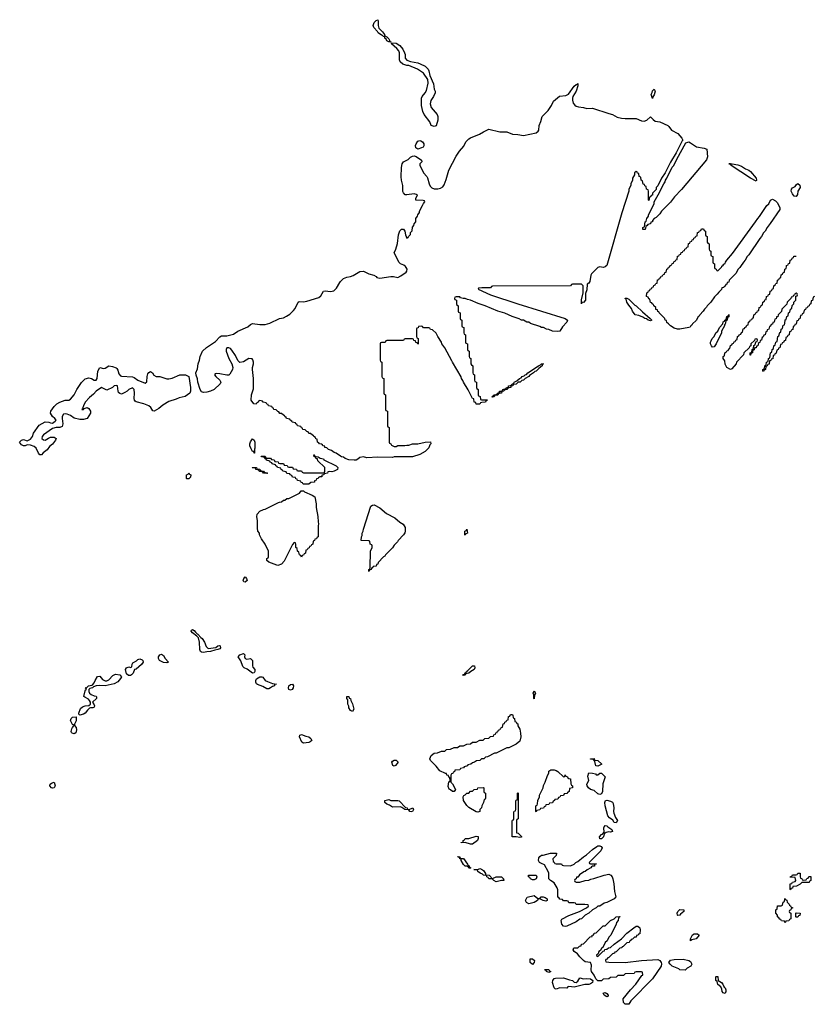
# Model space of a CAD drawing. Header units: inches. Extents: x 2547364 to 2752884, y 552026 to 708734.
# Tile 23 of 85: x 2656469 to 2665200, y 571890 to 582714. Entities that reach past the tile are written whole.
import ezdxf

# ---------------------------------------------------------------- set-up
doc = ezdxf.new("R2010")
doc.units = ezdxf.units.IN
doc.header["$MEASUREMENT"] = 0
for name, color, linetype in [('C6557', 7, 'Continuous'), ('C6567', 7, 'Continuous'), ('C6568', 7, 'Continuous')]:
    doc.layers.add(name, color=color, linetype=linetype)

msp = doc.modelspace()

# ---------------------------------------------------------------- linework, layer by layer
at = {"layer": 'C6557', "color": 6}
msp.add_lwpolyline([(2660000, 577916), (2659950, 577949), (2659930, 577955), (2659898, 577978), (2659868, 577990), (2659850, 578008), (2659828, 578010), (2659826, 578026), (2659806, 578030), (2659802, 578042), (2659788, 578048), (2659766, 578050), (2659762, 578062), (2659746, 578070), (2659742, 578102), (2659727, 578107), (2659722, 578122), (2659706, 578130), (2659702, 578142), (2659690, 578146), (2659670, 578166), (2659650, 578166), (2659642, 578182), (2659630, 578186), (2659610, 578206), (2659586, 578210), (2659582, 578222), (2659570, 578226), (2659562, 578242), (2659526, 578250), (2659522, 578262), (2659506, 578270), (2659502, 578282), (2659466, 578290), (2659462, 578302), (2659446, 578310), (2659442, 578322), (2659406, 578330), (2659402, 578342), (2659386, 578350), (2659382, 578362), (2659370, 578366), (2659350, 578386), (2659330, 578386), (2659322, 578402), (2659310, 578406), (2659290, 578426), (2659266, 578430), (2659262, 578442), (2659250, 578446), (2659242, 578462), (2659206, 578470), (2659202, 578482), (2659190, 578486), (2659182, 578502), (2659148, 578508), (2659142, 578522), (2659110, 578526), (2659098, 578522), (2659094, 578510), (2659078, 578502), (2659070, 578486), (2659046, 578490), (2659015, 578530), (2659020, 578590), (2659043, 578657), (2659042, 578770), (2659030, 578870), (2659030, 578891), (2659040, 578930), (2659041, 578950), (2659034, 578974), (2659026, 578986), (2658990, 578988), (2658930, 578952), (2658890, 578947), (2658870, 578969), (2658842, 579022), (2658802, 579082), (2658790, 579098), (2658770, 579108), (2658750, 579106), (2658742, 579090), (2658741, 579070), (2658770, 578990), (2658804, 578930), (2658815, 578890), (2658810, 578870), (2658783, 578817), (2658770, 578807), (2658750, 578806), (2658670, 578821), (2658630, 578824), (2658620, 578820), (2658611, 578810), (2658626, 578790), (2658670, 578750), (2658684, 578730), (2658676, 578710), (2658610, 578650), (2658570, 578630), (2658530, 578620), (2658490, 578616), (2658470, 578622), (2658454, 578650), (2658430, 578730), (2658426, 578766), (2658410, 578806), (2658409, 578830), (2658424, 578876), (2658432, 578930), (2658447, 578970), (2658454, 579010), (2658482, 579070), (2658526, 579110), (2658625, 579175), (2658670, 579228), (2658690, 579239), (2658750, 579237), (2658822, 579258), (2658870, 579290), (2658981, 579339), (2659010, 579364), (2659030, 579375), (2659110, 579363), (2659170, 579363), (2659223, 579377), (2659329, 579430), (2659370, 579438), (2659406, 579454), (2659442, 579478), (2659483, 579517), (2659500, 579540), (2659534, 579610), (2659544, 579616), (2659590, 579614), (2659630, 579620), (2659759, 579661), (2659781, 579679), (2659810, 579731), (2659830, 579734), (2659890, 579727), (2659925, 579735), (2659956, 579764), (2659990, 579825), (2660000, 579836)], dxfattribs=at)
for points in [[(2657850, 578718), (2657867, 578733), (2657872, 578790), (2657881, 578819), (2657890, 578835), (2657910, 578845), (2657930, 578831), (2657946, 578806), (2657970, 578790), (2658010, 578790), (2658090, 578766), (2658110, 578765), (2658147, 578773), (2658230, 578808), (2658250, 578810), (2658292, 578810), (2658331, 578790), (2658348, 578670), (2658348, 578630), (2658342, 578610), (2658290, 578570), (2658224, 578556), (2658190, 578541), (2658110, 578518), (2658043, 578477), (2657999, 578441), (2657950, 578409), (2657935, 578415), (2657912, 578452), (2657890, 578470), (2657835, 578490), (2657752, 578512), (2657741, 578521), (2657733, 578530), (2657730, 578550), (2657733, 578610), (2657728, 578648), (2657710, 578666), (2657671, 578649), (2657652, 578630), (2657626, 578614), (2657590, 578599), (2657570, 578604), (2657557, 578617), (2657552, 578632), (2657547, 578687), (2657534, 578694), (2657510, 578688), (2657490, 578670), (2657430, 578640), (2657370, 578669), (2657311, 578630), (2657282, 578598), (2657238, 578562), (2657191, 578510), (2657171, 578470), (2657162, 578438), (2657154, 578430), (2657170, 578427), (2657180, 578440), (2657210, 578450), (2657230, 578441), (2657250, 578410), (2657248, 578390), (2657210, 578330), (2657170, 578317), (2657130, 578317), (2657070, 578335), (2657030, 578363), (2656990, 578378), (2656970, 578382), (2656950, 578377), (2656938, 578350), (2656935, 578330), (2656945, 578270), (2656937, 578243), (2656910, 578230), (2656870, 578230), (2656830, 578220), (2656730, 578149), (2656716, 578130), (2656714, 578110), (2656730, 578094), (2656750, 578091), (2656786, 578114), (2656810, 578124), (2656850, 578123), (2656870, 578110), (2656864, 578090), (2656830, 578048), (2656799, 578021), (2656770, 577985), (2656726, 577954), (2656710, 577929), (2656690, 577930), (2656675, 577950), (2656650, 578004), (2656630, 578023), (2656590, 578035), (2656550, 578039), (2656530, 578030), (2656510, 578030), (2656490, 578040), (2656469, 578070), (2656490, 578093), (2656510, 578099), (2656550, 578083), (2656590, 578101), (2656610, 578130), (2656620, 578170), (2656684, 578256), (2656750, 578293), (2656790, 578290), (2656810, 578281), (2656830, 578279), (2656860, 578300), (2656869, 578310), (2656855, 578330), (2656832, 578352), (2656809, 578390), (2656812, 578410), (2656850, 578461), (2656879, 578490), (2656910, 578510), (2656970, 578530), (2657010, 578530), (2657030, 578542), (2657067, 578590), (2657098, 578650), (2657150, 578724), (2657190, 578764), (2657230, 578778), (2657258, 578770), (2657290, 578751), (2657310, 578751), (2657321, 578770), (2657330, 578851), (2657350, 578891), (2657390, 578879), (2657410, 578883), (2657450, 578910), (2657490, 578902), (2657530, 578885), (2657538, 578878), (2657550, 578861), (2657562, 578822), (2657580, 578800), (2657590, 578794), (2657710, 578788), (2657730, 578781), (2657770, 578750)], [(2659050, 577948), (2659046, 577966), (2659030, 577968), (2659015, 577995), (2659003, 578030), (2659003, 578050), (2659010, 578072), (2659030, 578105), (2659050, 578091), (2659056, 578070), (2659058, 578002), (2659054, 577994), (2659054, 577950)], [(2659905, 577745), (2659873, 577747), (2659858, 577742), (2659854, 577730), (2659818, 577722), (2659814, 577710), (2659794, 577706), (2659792, 577690), (2659772, 577688), (2659758, 577682), (2659754, 577670), (2659734, 577666), (2659732, 577650), (2659714, 577646), (2659712, 577630), (2659673, 577627), (2659650, 577609), (2659587, 577607), (2659582, 577622), (2659567, 577627), (2659562, 577642), (2659527, 577647), (2659522, 577662), (2659507, 577667), (2659502, 577682), (2659470, 577686), (2659462, 577702), (2659446, 577710), (2659442, 577722), (2659410, 577726), (2659402, 577742), (2659366, 577750), (2659362, 577762), (2659346, 577770), (2659342, 577782), (2659306, 577790), (2659302, 577802), (2659286, 577810), (2659282, 577822), (2659246, 577830), (2659242, 577842), (2659226, 577850), (2659222, 577862), (2659186, 577870), (2659182, 577882), (2659170, 577886), (2659162, 577902), (2659130, 577908), (2659126, 577914), (2659170, 577914), (2659178, 577898), (2659190, 577894), (2659230, 577894), (2659238, 577878), (2659270, 577874), (2659278, 577858), (2659313, 577853), (2659318, 577838), (2659330, 577834), (2659370, 577834), (2659378, 577818), (2659413, 577813), (2659418, 577798), (2659430, 577794), (2659470, 577794), (2659478, 577778), (2659513, 577773), (2659518, 577758), (2659530, 577754), (2659570, 577754), (2659578, 577738), (2659590, 577734), (2659810, 577734), (2659822, 577738), (2659826, 577750), (2659826, 577790), (2659750, 577866), (2659746, 577886), (2659730, 577888), (2659726, 577906), (2659709, 577909), (2659706, 577930), (2659709, 577931), (2659714, 577926), (2659714, 577914), (2659754, 577910), (2659775, 577895), (2659810, 577885), (2659817, 577877), (2659951, 577810), (2659970, 577790), (2659964, 577770), (2659930, 577750)], [(2658310, 577666), (2658306, 577670), (2658306, 577710), (2658322, 577718), (2658330, 577732), (2658338, 577718), (2658351, 577710), (2658350, 577686), (2658330, 577666)], [(2659190, 577726), (2659150, 577728), (2659142, 577742), (2659110, 577748), (2659102, 577762), (2659068, 577768), (2659062, 577782), (2659030, 577786), (2659028, 577790), (2659074, 577790), (2659078, 577778), (2659110, 577772), (2659118, 577758), (2659150, 577752), (2659158, 577738), (2659190, 577732), (2659194, 577730)], [(2659570, 576806), (2659562, 576822), (2659546, 576830), (2659542, 576862), (2659526, 576870), (2659522, 576902), (2659506, 576910), (2659506, 576950), (2659502, 576962), (2659490, 576966), (2659470, 576946), (2659379, 576761), (2659350, 576730), (2659310, 576714), (2659297, 576717), (2659209, 576749), (2659188, 576770), (2659188, 576792), (2659202, 576798), (2659206, 576810), (2659208, 576870), (2659169, 576950), (2659130, 577008), (2659109, 577050), (2659108, 577068), (2659089, 577090), (2659084, 577124), (2659086, 577210), (2659079, 577250), (2659081, 577279), (2659110, 577311), (2659150, 577331), (2659170, 577332), (2659315, 577405), (2659329, 577411), (2659350, 577412), (2659370, 577432), (2659387, 577433), (2659409, 577451), (2659430, 577452), (2659546, 577510), (2659567, 577533), (2659590, 577534), (2659603, 577523), (2659688, 577488), (2659716, 577470), (2659731, 577390), (2659731, 577351), (2659751, 577251), (2659752, 577192), (2659758, 577170), (2659752, 577150), (2659754, 577030), (2659738, 577022), (2659733, 577007), (2659718, 577002), (2659713, 576987), (2659698, 576982), (2659694, 576950), (2659678, 576942), (2659673, 576927), (2659658, 576922), (2659653, 576907), (2659638, 576902), (2659633, 576887), (2659618, 576882), (2659614, 576850), (2659598, 576842), (2659593, 576827), (2659578, 576822)], [(2658950, 576529), (2658935, 576535), (2658929, 576550), (2658934, 576570), (2658950, 576590), (2658966, 576570), (2658973, 576550)], [(2658543, 575803), (2658626, 575814), (2658650, 575831), (2658666, 575834), (2658674, 575830), (2658678, 575810), (2658670, 575799), (2658651, 575790), (2658616, 575784), (2658570, 575768), (2658530, 575766), (2658490, 575756), (2658470, 575761), (2658458, 575770), (2658450, 575790), (2658448, 575870), (2658438, 575918), (2658418, 575938), (2658370, 575973), (2658355, 575990), (2658358, 576002), (2658370, 576010), (2658390, 575999), (2658402, 575982), (2658422, 575962), (2658430, 575959), (2658461, 575921), (2658477, 575910), (2658504, 575870), (2658522, 575822)], [(2657665, 575505), (2657644, 575524), (2657632, 575570), (2657644, 575590), (2657670, 575601), (2657690, 575592), (2657702, 575598), (2657706, 575630), (2657715, 575645), (2657756, 575664), (2657770, 575682), (2657790, 575686), (2657818, 575678), (2657826, 575670), (2657827, 575650), (2657810, 575625), (2657750, 575574), (2657731, 575569), (2657719, 575530), (2657701, 575510), (2657690, 575506)], [(2658090, 575643), (2658050, 575647), (2658009, 575670), (2657995, 575690), (2657997, 575710), (2658010, 575732), (2658030, 575738), (2658050, 575725), (2658071, 575690), (2658105, 575650)], [(2658970, 575685), (2659010, 575690), (2659030, 575671), (2659030, 575610), (2659036, 575596), (2659058, 575570), (2659057, 575550), (2659050, 575535), (2659030, 575530), (2658973, 575573), (2658938, 575590), (2658924, 575604), (2658904, 575664), (2658874, 575710), (2658893, 575730), (2658930, 575745), (2658945, 575730), (2658942, 575710), (2658950, 575690)], [(2657410, 575390), (2657350, 575395), (2657311, 575389), (2657280, 575380), (2657271, 575370), (2657240, 575360), (2657231, 575349), (2657231, 575330), (2657237, 575310), (2657254, 575294), (2657290, 575279), (2657310, 575276), (2657315, 575270), (2657316, 575250), (2657271, 575210), (2657290, 575182), (2657294, 575170), (2657290, 575158), (2657274, 575150), (2657250, 575150), (2657236, 575144), (2657215, 575125), (2657190, 575090), (2657170, 575078), (2657130, 575069), (2657120, 575080), (2657119, 575090), (2657137, 575143), (2657160, 575160), (2657190, 575170), (2657230, 575176), (2657249, 575191), (2657249, 575210), (2657239, 575230), (2657225, 575245), (2657185, 575265), (2657175, 575275), (2657190, 575334), (2657195, 575345), (2657206, 575350), (2657202, 575362), (2657188, 575370), (2657207, 575373), (2657226, 575390), (2657263, 575397), (2657275, 575405), (2657290, 575422), (2657299, 575450), (2657325, 575495), (2657350, 575498), (2657381, 575461), (2657410, 575444), (2657430, 575447), (2657450, 575456), (2657496, 575504), (2657522, 575518), (2657571, 575510), (2657590, 575491), (2657579, 575470), (2657550, 575436), (2657510, 575413)], [(2659190, 575359), (2659144, 575384), (2659084, 575404), (2659073, 575413), (2659066, 575430), (2659066, 575450), (2659073, 575467), (2659110, 575488), (2659134, 575490), (2659146, 575486), (2659171, 575451), (2659197, 575437), (2659250, 575416), (2659294, 575410), (2659274, 575406), (2659272, 575390), (2659250, 575385), (2659230, 575369), (2659210, 575359)], [(2659450, 575342), (2659430, 575350), (2659426, 575370), (2659430, 575390), (2659450, 575404), (2659470, 575410), (2659483, 575390), (2659478, 575370), (2659467, 575350)], [(2657070, 574864), (2657046, 574870), (2657038, 574878), (2657035, 574890), (2657042, 574918), (2657050, 574934), (2657066, 574950), (2657062, 574962), (2657050, 574966), (2657029, 575010), (2657035, 575030), (2657050, 575045), (2657090, 575051), (2657090, 575006), (2657072, 574970), (2657073, 574953), (2657090, 574934), (2657093, 574907), (2657086, 574874)], [(2659590, 574761), (2659575, 574770), (2659549, 574830), (2659550, 574850), (2659570, 574857), (2659618, 574838), (2659651, 574830), (2659672, 574810), (2659682, 574790), (2659666, 574774), (2659650, 574769)], [(2656830, 574265), (2656818, 574270), (2656802, 574290), (2656806, 574310), (2656819, 574321), (2656850, 574331), (2656861, 574290), (2656850, 574269)]]:
    msp.add_lwpolyline(points, close=True, dxfattribs=at)
at = {"layer": 'C6567', "color": 6}
for points in [[(2662914, 580000), (2662910, 579997), (2662890, 579990), (2662850, 579996), (2662830, 579989), (2662761, 579919), (2662753, 579907), (2662743, 579837), (2662730, 579818), (2662712, 579808), (2662710, 579746), (2662695, 579705), (2662693, 579630), (2662670, 579605), (2662653, 579607), (2662650, 579589), (2662650, 579634), (2662669, 579710), (2662667, 579787), (2662650, 579806), (2662550, 579806), (2662538, 579802), (2662530, 579788), (2661670, 579786), (2661658, 579782), (2661650, 579768), (2661553, 579767), (2661518, 579762), (2661514, 579750), (2661650, 579691), (2661950, 579590), (2662471, 579430), (2662496, 579410), (2662490, 579390), (2662442, 579338), (2662410, 579289), (2662390, 579286), (2662330, 579289), (2662289, 579309), (2662266, 579310), (2662230, 579329), (2662210, 579329), (2662190, 579342), (2662090, 579375), (2662070, 579389), (2662050, 579389), (2662010, 579409), (2661988, 579410), (2661965, 579425), (2661888, 579450), (2661806, 579486), (2661730, 579510), (2661590, 579569), (2661513, 579593), (2661430, 579629), (2661397, 579637), (2661370, 579649), (2661349, 579649), (2661318, 579658), (2661310, 579666), (2661270, 579666), (2661258, 579662), (2661254, 579650), (2661258, 579638), (2661274, 579630), (2661274, 579590), (2661278, 579578), (2661294, 579570), (2661294, 579510), (2661298, 579498), (2661314, 579490), (2661314, 579430), (2661318, 579418), (2661334, 579410), (2661334, 579350), (2661338, 579338), (2661354, 579330), (2661354, 579270), (2661358, 579258), (2661374, 579250), (2661374, 579170), (2661378, 579158), (2661394, 579150), (2661394, 579090), (2661398, 579078), (2661414, 579070), (2661414, 579010), (2661418, 578998), (2661434, 578990), (2661434, 578930), (2661438, 578918), (2661454, 578910), (2661454, 578830), (2661458, 578818), (2661474, 578810), (2661474, 578750), (2661478, 578738), (2661494, 578730), (2661494, 578670), (2661498, 578658), (2661514, 578650), (2661514, 578590), (2661518, 578578), (2661534, 578570), (2661538, 578538), (2661550, 578534), (2661614, 578534), (2661610, 578526), (2661598, 578522), (2661594, 578510), (2661553, 578507), (2661538, 578502), (2661531, 578489), (2661510, 578486), (2661490, 578486), (2661486, 578506), (2661470, 578508), (2661466, 578546), (2661450, 578548), (2661404, 578644), (2661350, 578729), (2661346, 578746), (2661330, 578769), (2661326, 578786), (2661229, 578950), (2661225, 578965), (2661146, 579106), (2661115, 579150), (2661109, 579170), (2661068, 579230), (2661050, 579266), (2661010, 579306), (2660987, 579307), (2660982, 579322), (2660970, 579326), (2660910, 579326), (2660902, 579342), (2660890, 579346), (2660858, 579342), (2660853, 579327), (2660838, 579322), (2660834, 579310), (2660834, 579230), (2660838, 579218), (2660852, 579210), (2660854, 579150), (2660850, 579146), (2660842, 579162), (2660827, 579167), (2660822, 579182), (2660807, 579187), (2660802, 579202), (2660790, 579206), (2660710, 579206), (2660698, 579202), (2660690, 579186), (2660510, 579186), (2660498, 579182), (2660490, 579166), (2660450, 579166), (2660438, 579162), (2660434, 579150), (2660434, 578970), (2660438, 578958), (2660454, 578950), (2660454, 578790), (2660458, 578778), (2660474, 578770), (2660474, 578610), (2660478, 578598), (2660494, 578590), (2660494, 578430), (2660498, 578418), (2660514, 578410), (2660514, 578250), (2660518, 578238), (2660534, 578230), (2660534, 578070), (2660538, 578058), (2660553, 578053), (2660558, 578038), (2660590, 578022), (2660610, 578022), (2660630, 578032), (2660708, 578032), (2660730, 578038), (2660750, 578038), (2660790, 578051), (2660850, 578051), (2660931, 578071), (2660990, 578072), (2660991, 578051), (2660980, 578040), (2660970, 578009), (2660930, 577967), (2660870, 577934), (2660790, 577909), (2660590, 577908), (2660570, 577902), (2660410, 577905), (2660290, 577898), (2660250, 577908), (2660210, 577900), (2660190, 577882), (2660170, 577872), (2660150, 577872), (2660090, 577876), (2660050, 577889), (2660030, 577904), (2660009, 577910), (2660000, 577916)], [(2660000, 579836), (2660030, 579869), (2660070, 579884), (2660110, 579890), (2660139, 579901), (2660210, 579946), (2660250, 579949), (2660310, 579919), (2660365, 579905), (2660390, 579892), (2660398, 579878), (2660433, 579873), (2660551, 579891), (2660582, 579890), (2660630, 579880), (2660663, 579897), (2660721, 579939), (2660730, 579950), (2660732, 579970), (2660722, 579990), (2660712, 580000)], [(2664398, 580000), (2664390, 579988), (2664371, 579969), (2664350, 579928), (2664274, 579850), (2664272, 579830), (2664254, 579826), (2664250, 579806), (2664238, 579802), (2664230, 579786), (2664218, 579782), (2664214, 579770), (2664194, 579766), (2664191, 579749), (2664160, 579720), (2664144, 579696), (2664112, 579668), (2664072, 579610), (2664032, 579570), (2664025, 579555), (2664002, 579530), (2663990, 579508), (2663952, 579470), (2663945, 579455), (2663932, 579448), (2663910, 579408), (2663872, 579370), (2663865, 579355), (2663852, 579348), (2663845, 579335), (2663831, 579329), (2663730, 579310), (2663706, 579310), (2663670, 579322), (2663630, 579348), (2663606, 579370), (2663590, 579386), (2663586, 579406), (2663569, 579409), (2663566, 579430), (2663506, 579490), (2663502, 579502), (2663490, 579506), (2663486, 579526), (2663469, 579529), (2663466, 579550), (2663446, 579570), (2663442, 579582), (2663426, 579590), (2663422, 579602), (2663410, 579606), (2663402, 579642), (2663390, 579646), (2663382, 579662), (2663366, 579670), (2663367, 579713), (2663382, 579718), (2663387, 579733), (2663402, 579738), (2663407, 579753), (2663422, 579758), (2663427, 579773), (2663442, 579778), (2663447, 579793), (2663462, 579798), (2663467, 579813), (2663482, 579818), (2663487, 579853), (2663502, 579858), (2663507, 579873), (2663522, 579878), (2663527, 579893), (2663542, 579898), (2663547, 579913), (2663562, 579918), (2663567, 579933), (2663582, 579938), (2663587, 579973), (2663602, 579978), (2663607, 579993), (2663622, 579998), (2663623, 580000)], [(2664114, 580000), (2664114, 579990), (2664118, 579978), (2664133, 579973), (2664138, 579958), (2664150, 579954), (2664190, 579994), (2664193, 580000)], [(2665212, 579670), (2665198, 579662), (2665190, 579626), (2665178, 579622), (2665174, 579590), (2665158, 579582), (2665153, 579567), (2665138, 579562), (2665133, 579547), (2665118, 579542), (2665113, 579527), (2665098, 579522), (2665093, 579487), (2665078, 579482), (2665073, 579467), (2665058, 579462), (2665053, 579427), (2665038, 579422), (2665033, 579407), (2665018, 579402), (2665013, 579367), (2664998, 579362), (2664993, 579347), (2664978, 579342), (2664973, 579307), (2664958, 579302), (2664953, 579287), (2664938, 579282), (2664934, 579250), (2664918, 579242), (2664913, 579227), (2664898, 579222), (2664893, 579187), (2664878, 579182), (2664873, 579167), (2664858, 579162), (2664853, 579147), (2664838, 579142), (2664833, 579107), (2664818, 579102), (2664813, 579087), (2664798, 579082), (2664793, 579047), (2664778, 579042), (2664773, 579027), (2664758, 579022), (2664753, 578987), (2664738, 578982), (2664733, 578967), (2664718, 578962), (2664713, 578927), (2664698, 578922), (2664693, 578907), (2664678, 578902), (2664674, 578870), (2664658, 578862), (2664653, 578847), (2664646, 578850), (2664646, 578870), (2664662, 578878), (2664666, 578910), (2664682, 578918), (2664686, 578950), (2664702, 578958), (2664706, 578990), (2664722, 578998), (2664728, 579050), (2664742, 579058), (2664746, 579090), (2664762, 579098), (2664766, 579130), (2664782, 579138), (2664786, 579170), (2664802, 579178), (2664808, 579230), (2664822, 579238), (2664830, 579274), (2664842, 579278), (2664848, 579310), (2664862, 579318), (2664870, 579354), (2664882, 579358), (2664887, 579373), (2664890, 579414), (2664902, 579418), (2664908, 579450), (2664922, 579458), (2664928, 579490), (2664942, 579498), (2664948, 579532), (2664962, 579538), (2664968, 579572), (2664986, 579590), (2664986, 579610), (2665006, 579630), (2665006, 579674), (2665022, 579678), (2665026, 579690), (2665022, 579702), (2665010, 579706), (2664998, 579702), (2664994, 579686), (2664978, 579682), (2664973, 579667), (2664958, 579662), (2664954, 579650), (2664914, 579610), (2664910, 579586), (2664854, 579530), (2664850, 579506), (2664812, 579468), (2664810, 579448), (2664794, 579446), (2664790, 579426), (2664778, 579422), (2664772, 579408), (2664770, 579388), (2664754, 579386), (2664750, 579366), (2664738, 579362), (2664730, 579346), (2664718, 579342), (2664712, 579310), (2664694, 579306), (2664690, 579286), (2664678, 579282), (2664672, 579250), (2664654, 579246), (2664650, 579226), (2664638, 579222), (2664632, 579208), (2664631, 579190), (2664614, 579186), (2664610, 579166), (2664598, 579162), (2664590, 579128), (2664574, 579126), (2664570, 579108), (2664554, 579106), (2664550, 579086), (2664538, 579082), (2664532, 579068), (2664531, 579050), (2664514, 579046), (2664510, 579026), (2664506, 579026), (2664506, 579050), (2664522, 579058), (2664526, 579090), (2664542, 579098), (2664547, 579133), (2664562, 579138), (2664566, 579174), (2664582, 579178), (2664586, 579190), (2664582, 579202), (2664570, 579206), (2664558, 579202), (2664554, 579186), (2664514, 579150), (2664513, 579127), (2664498, 579122), (2664493, 579107), (2664434, 579050), (2664431, 579029), (2664354, 578950), (2664352, 578930), (2664304, 578876), (2664290, 578869), (2664250, 578889), (2664230, 578928), (2664225, 578965), (2664209, 578991), (2664208, 579012), (2664222, 579018), (2664228, 579052), (2664242, 579058), (2664250, 579074), (2664262, 579078), (2664270, 579094), (2664282, 579098), (2664290, 579134), (2664302, 579138), (2664306, 579150), (2664322, 579158), (2664330, 579174), (2664342, 579178), (2664346, 579190), (2664362, 579198), (2664366, 579230), (2664382, 579238), (2664386, 579250), (2664402, 579258), (2664410, 579274), (2664422, 579278), (2664430, 579314), (2664442, 579318), (2664446, 579330), (2664462, 579338), (2664470, 579354), (2664482, 579358), (2664486, 579390), (2664502, 579398), (2664510, 579414), (2664522, 579418), (2664530, 579434), (2664542, 579438), (2664546, 579470), (2664562, 579478), (2664567, 579493), (2664582, 579498), (2664587, 579513), (2664602, 579518), (2664606, 579550), (2664622, 579558), (2664627, 579573), (2664642, 579578), (2664646, 579610), (2664662, 579618), (2664667, 579633), (2664682, 579638), (2664686, 579670), (2664702, 579678), (2664707, 579693), (2664722, 579698), (2664726, 579730), (2664742, 579738), (2664747, 579753), (2664762, 579758), (2664766, 579790), (2664782, 579798), (2664787, 579813), (2664802, 579818), (2664806, 579850), (2664822, 579858), (2664827, 579873), (2664842, 579878), (2664846, 579910), (2664862, 579918), (2664867, 579933), (2664882, 579938), (2664886, 579970), (2664902, 579978), (2664905, 580000)]]:
    msp.add_lwpolyline(points, dxfattribs=at)
for points in [[(2663410, 579402), (2663382, 579410), (2663366, 579426), (2663348, 579430), (2663325, 579445), (2663282, 579462), (2663242, 579470), (2663210, 579509), (2663199, 579539), (2663170, 579575), (2663149, 579610), (2663142, 579642), (2663130, 579648), (2663130, 579654), (2663150, 579654), (2663170, 579642), (2663236, 579576), (2663251, 579570), (2663321, 579501), (2663405, 579430), (2663422, 579410)], [(2664090, 579115), (2664079, 579130), (2664069, 579151), (2664069, 579170), (2664075, 579185), (2664089, 579211), (2664108, 579230), (2664128, 579270), (2664148, 579290), (2664168, 579330), (2664206, 579370), (2664210, 579394), (2664222, 579398), (2664226, 579410), (2664242, 579418), (2664248, 579450), (2664262, 579458), (2664270, 579474), (2664270, 579446), (2664258, 579442), (2664250, 579406), (2664238, 579402), (2664230, 579366), (2664222, 579358), (2664222, 579350), (2664191, 579289), (2664191, 579270), (2664131, 579149), (2664110, 579118)], [(2661666, 578566), (2661670, 578574), (2661682, 578578), (2661686, 578590), (2661708, 578592), (2661722, 578598), (2661726, 578610), (2661746, 578614), (2661748, 578630), (2661768, 578632), (2661782, 578638), (2661786, 578650), (2661822, 578658), (2661826, 578670), (2661846, 578674), (2661848, 578690), (2661868, 578692), (2661882, 578698), (2661886, 578710), (2661906, 578714), (2661908, 578730), (2661938, 578742), (2661968, 578770), (2661985, 578775), (2661998, 578790), (2662020, 578800), (2662030, 578811), (2662045, 578815), (2662058, 578830), (2662178, 578910), (2662200, 578920), (2662209, 578930), (2662231, 578931), (2662218, 578922), (2662218, 578910), (2662180, 578880), (2662151, 578850), (2662135, 578845), (2662122, 578830), (2662078, 578802), (2662071, 578790), (2662031, 578769), (2662012, 578750), (2661992, 578748), (2661974, 578730), (2661952, 578728), (2661930, 578708), (2661898, 578702), (2661894, 578690), (2661874, 578686), (2661871, 578669), (2661852, 578668), (2661838, 578662), (2661830, 578648), (2661798, 578642), (2661794, 578630), (2661774, 578626), (2661771, 578609), (2661752, 578608), (2661738, 578602), (2661730, 578588), (2661698, 578582), (2661690, 578568)], [(2660310, 576646), (2660309, 576671), (2660322, 576678), (2660326, 576690), (2660329, 576870), (2660346, 576910), (2660346, 576930), (2660342, 576942), (2660326, 576950), (2660322, 576982), (2660310, 576986), (2660227, 576987), (2660228, 577028), (2660238, 577042), (2660238, 577070), (2660249, 577090), (2660250, 577114), (2660334, 577366), (2660350, 577378), (2660370, 577381), (2660430, 577348), (2660505, 577285), (2660597, 577237), (2660650, 577191), (2660688, 577168), (2660710, 577130), (2660711, 577090), (2660707, 577073), (2660691, 577049), (2660632, 576990), (2660626, 576974), (2660590, 576938), (2660571, 576909), (2660492, 576830), (2660485, 576815), (2660472, 576808), (2660412, 576748), (2660410, 576728), (2660394, 576726), (2660390, 576708), (2660358, 576702), (2660354, 576690), (2660338, 576682), (2660334, 576670), (2660318, 576662)], [(2661370, 577048), (2661366, 577050), (2661368, 577090), (2661382, 577098), (2661390, 577114), (2661394, 577070), (2661378, 577062)], [(2661346, 575506), (2661350, 575514), (2661362, 575518), (2661370, 575534), (2661382, 575538), (2661386, 575550), (2661400, 575560), (2661449, 575610), (2661471, 575611), (2661478, 575590), (2661470, 575569), (2661431, 575549), (2661410, 575529), (2661392, 575528), (2661378, 575522), (2661370, 575509)], [(2662130, 575248), (2662126, 575250), (2662126, 575290), (2662118, 575310), (2662130, 575334), (2662142, 575310), (2662131, 575290)], [(2660130, 575109), (2660110, 575118), (2660089, 575150), (2660089, 575169), (2660078, 575190), (2660078, 575238), (2660069, 575250), (2660070, 575274), (2660090, 575274), (2660094, 575254), (2660110, 575252), (2660111, 575230), (2660130, 575192), (2660145, 575135)], [(2661250, 574229), (2661229, 574229), (2661210, 574248), (2661195, 574255), (2661183, 574283), (2661190, 574334), (2661202, 574338), (2661206, 574350), (2661202, 574382), (2661190, 574386), (2661186, 574406), (2661168, 574410), (2661166, 574426), (2661154, 574426), (2661090, 574455), (2661050, 574509), (2660989, 574570), (2660982, 574590), (2660995, 574625), (2661030, 574651), (2661067, 574653), (2661110, 574671), (2661147, 574673), (2661166, 574690), (2661207, 574693), (2661250, 574711), (2661287, 574713), (2661310, 574731), (2661350, 574732), (2661390, 574751), (2661427, 574753), (2661449, 574771), (2661490, 574772), (2661530, 574792), (2661567, 574793), (2661588, 574812), (2661630, 574814), (2661650, 574834), (2661682, 574838), (2661687, 574853), (2661702, 574858), (2661707, 574873), (2661722, 574878), (2661727, 574893), (2661742, 574898), (2661747, 574913), (2661762, 574918), (2661767, 574933), (2661782, 574938), (2661787, 574973), (2661802, 574978), (2661807, 574993), (2661822, 574998), (2661827, 575013), (2661842, 575018), (2661847, 575053), (2661862, 575058), (2661870, 575074), (2661890, 575074), (2661894, 575070), (2661898, 575038), (2661912, 575032), (2661918, 574998), (2661930, 574994), (2661938, 574978), (2661950, 574974), (2661951, 574951), (2661970, 574914), (2661979, 574870), (2661981, 574830), (2661970, 574782), (2661932, 574750), (2661850, 574709), (2661830, 574709), (2661710, 574649), (2661691, 574649), (2661614, 574610), (2661592, 574608), (2661574, 574590), (2661550, 574588), (2661530, 574569), (2661493, 574567), (2661474, 574550), (2661450, 574546), (2661434, 574530), (2661398, 574522), (2661394, 574510), (2661358, 574502), (2661350, 574488), (2661318, 574482), (2661310, 574468), (2661258, 574462), (2661253, 574447), (2661238, 574442), (2661233, 574427), (2661218, 574422), (2661214, 574410), (2661214, 574330), (2661232, 574312), (2661262, 574250)], [(2660590, 574509), (2660576, 574516), (2660562, 574550), (2660570, 574562), (2660590, 574572), (2660612, 574572), (2660632, 574550), (2660604, 574516)], [(2662830, 574508), (2662808, 574510), (2662798, 574558), (2662786, 574570), (2662782, 574582), (2662750, 574586), (2662748, 574590), (2662790, 574592), (2662794, 574574), (2662830, 574571), (2662874, 574530)], [(2662450, 574392), (2662466, 574394), (2662470, 574411), (2662478, 574398), (2662494, 574390), (2662498, 574378), (2662511, 574371), (2662530, 574370), (2662533, 574313), (2662538, 574298), (2662552, 574290), (2662552, 574270), (2662518, 574262), (2662514, 574230), (2662498, 574222), (2662490, 574206), (2662458, 574202), (2662450, 574186), (2662418, 574182), (2662413, 574167), (2662398, 574162), (2662390, 574146), (2662358, 574142), (2662354, 574130), (2662338, 574122), (2662330, 574106), (2662298, 574102), (2662290, 574086), (2662258, 574082), (2662253, 574067), (2662238, 574062), (2662230, 574046), (2662198, 574042), (2662190, 574026), (2662158, 574022), (2662150, 574006), (2662146, 574010), (2662149, 574070), (2662162, 574078), (2662167, 574093), (2662169, 574130), (2662189, 574171), (2662189, 574190), (2662229, 574271), (2662230, 574294), (2662249, 574331), (2662275, 574405), (2662289, 574430), (2662290, 574451), (2662314, 574466), (2662350, 574466), (2662370, 574459), (2662390, 574448)], [(2662810, 574414), (2662830, 574414), (2662850, 574432), (2662870, 574431), (2662910, 574392), (2662886, 574314), (2662881, 574230), (2662870, 574204), (2662850, 574195), (2662830, 574202), (2662790, 574241), (2662750, 574252), (2662725, 574270), (2662713, 574290), (2662708, 574310), (2662729, 574350), (2662721, 574399), (2662730, 574434), (2662771, 574431), (2662802, 574422)], [(2661510, 574002), (2661490, 574005), (2661410, 574053), (2661390, 574074), (2661353, 574130), (2661349, 574171), (2661355, 574185), (2661370, 574192), (2661389, 574211), (2661410, 574212), (2661430, 574231), (2661450, 574232), (2661470, 574251), (2661506, 574254), (2661510, 574271), (2661570, 574274), (2661574, 574270), (2661574, 574230), (2661578, 574218), (2661594, 574210), (2661593, 574153), (2661590, 574146), (2661578, 574142), (2661572, 574110), (2661552, 574070), (2661551, 574050), (2661532, 574030), (2661530, 574009)], [(2660551, 574131), (2660630, 574131), (2660645, 574125), (2660715, 574055), (2660732, 574050), (2660734, 574034), (2660753, 574033), (2660794, 574050), (2660802, 574030), (2660790, 574008), (2660775, 574005), (2660762, 574010), (2660749, 574029), (2660708, 574030), (2660675, 574055), (2660660, 574060), (2660570, 574058), (2660538, 574078), (2660508, 574090), (2660486, 574110), (2660486, 574130), (2660530, 574142)], [(2661970, 573722), (2661930, 573729), (2661888, 573730), (2661887, 573907), (2661890, 573914), (2661902, 573918), (2661906, 573930), (2661907, 574007), (2661910, 574014), (2661922, 574018), (2661926, 574030), (2661927, 574127), (2661930, 574134), (2661942, 574138), (2661946, 574150), (2661946, 574210), (2661950, 574214), (2661954, 574210), (2661952, 573930), (2661938, 573922), (2661934, 573910), (2661933, 573773), (2661952, 573770), (2661990, 573734), (2661990, 573728)], [(2663030, 573884), (2663010, 573889), (2662995, 573915), (2662958, 573938), (2662941, 573961), (2662912, 574072), (2662907, 574110), (2662915, 574130), (2662930, 574135), (2662970, 574123), (2662991, 574111), (2662998, 574098), (2663007, 574050), (2663002, 574010), (2663006, 573990), (2663025, 573945), (2663047, 573910)], [(2662970, 573781), (2662950, 573784), (2662921, 573779), (2662898, 573762), (2662891, 573730), (2662870, 573710), (2662850, 573710), (2662847, 573730), (2662870, 573756), (2662880, 573760), (2662898, 573782), (2662895, 573830), (2662900, 573840), (2662910, 573854), (2662930, 573851), (2662939, 573839), (2662982, 573810), (2662992, 573790)], [(2661430, 573649), (2661370, 573669), (2661326, 573666), (2661326, 573670), (2661347, 573673), (2661349, 573690), (2661362, 573698), (2661370, 573711), (2661410, 573711), (2661490, 573738), (2661513, 573733), (2661512, 573712), (2661505, 573690), (2661450, 573649)], [(2662750, 573434), (2662810, 573434), (2662814, 573430), (2662794, 573426), (2662792, 573410), (2662772, 573408), (2662758, 573402), (2662754, 573390), (2662711, 573369), (2662691, 573349), (2662675, 573345), (2662626, 573314), (2662610, 573288), (2662594, 573286), (2662592, 573268), (2662578, 573262), (2662574, 573250), (2662578, 573238), (2662590, 573234), (2662630, 573232), (2662689, 573251), (2662730, 573256), (2662753, 573267), (2662786, 573274), (2662898, 573310), (2662950, 573320), (2662971, 573310), (2662987, 573290), (2662996, 573270), (2663006, 573214), (2663012, 573130), (2663027, 573070), (2663010, 573050), (2662930, 573010), (2662900, 573000), (2662850, 572969), (2662831, 572969), (2662810, 572949), (2662770, 572928), (2662732, 572890), (2662690, 572868), (2662651, 572830), (2662630, 572824), (2662590, 572797), (2662490, 572750), (2662470, 572744), (2662450, 572750), (2662432, 572770), (2662426, 572810), (2662433, 572827), (2662510, 572866), (2662629, 572911), (2662706, 572950), (2662726, 572970), (2662722, 572982), (2662687, 572987), (2662590, 572988), (2662582, 573002), (2662570, 573006), (2662510, 573006), (2662502, 573022), (2662490, 573026), (2662450, 573026), (2662442, 573042), (2662410, 573046), (2662402, 573062), (2662389, 573069), (2662389, 573149), (2662382, 573170), (2662350, 573224), (2662309, 573249), (2662289, 573270), (2662289, 573330), (2662282, 573350), (2662243, 573423), (2662210, 573436), (2662189, 573450), (2662178, 573470), (2662181, 573499), (2662190, 573516), (2662210, 573531), (2662229, 573531), (2662309, 573551), (2662371, 573551), (2662374, 573550), (2662370, 573526), (2662334, 573490), (2662338, 573458), (2662350, 573454), (2662358, 573438), (2662370, 573434), (2662430, 573434), (2662438, 573418), (2662450, 573414), (2662530, 573412), (2662570, 573432), (2662588, 573450), (2662610, 573461), (2662670, 573510), (2662706, 573534), (2662770, 573590), (2662817, 573623), (2662830, 573631), (2662850, 573631), (2662865, 573625), (2662876, 573610), (2662862, 573578), (2662734, 573450), (2662738, 573438)], [(2661430, 573386), (2661410, 573388), (2661402, 573402), (2661388, 573408), (2661370, 573409), (2661350, 573425), (2661325, 573470), (2661327, 573487), (2661310, 573489), (2661308, 573508), (2661292, 573508), (2661290, 573514), (2661312, 573510), (2661314, 573494), (2661351, 573491), (2661394, 573430), (2661398, 573418), (2661410, 573414), (2661418, 573398), (2661434, 573390)], [(2661670, 573274), (2661712, 573292), (2661770, 573292), (2661792, 573270), (2661794, 573250), (2661790, 573249), (2661770, 573249), (2661710, 573235), (2661686, 573250), (2661668, 573268), (2661629, 573270), (2661623, 573283), (2661608, 573290), (2661606, 573306), (2661570, 573309), (2661560, 573320), (2661535, 573330), (2661508, 573350), (2661506, 573366), (2661466, 573370), (2661510, 573371), (2661530, 573381), (2661550, 573375), (2661570, 573362), (2661593, 573327), (2661593, 573313), (2661634, 573310), (2661654, 573290), (2661658, 573278)], [(2662110, 573257), (2662089, 573270), (2662082, 573282), (2662066, 573290), (2662066, 573310), (2662151, 573311), (2662158, 573290), (2662150, 573269), (2662130, 573257)], [(2665090, 573254), (2665122, 573258), (2665127, 573273), (2665142, 573278), (2665150, 573294), (2665173, 573293), (2665174, 573250), (2665158, 573242), (2665154, 573230), (2665072, 573228), (2665054, 573210), (2665014, 573190), (2664974, 573186), (2664970, 573166), (2664958, 573162), (2664950, 573148), (2664946, 573150), (2664947, 573213), (2664962, 573218), (2664970, 573234), (2665002, 573238), (2665006, 573250), (2665002, 573282), (2664947, 573287), (2664950, 573294), (2664962, 573298), (2664970, 573314), (2665010, 573314), (2665022, 573318), (2665030, 573332), (2665054, 573330), (2665054, 573290), (2665058, 573278), (2665073, 573273), (2665078, 573258)], [(2662170, 573054), (2662190, 573054), (2662206, 573070), (2662229, 573071), (2662250, 573065), (2662271, 573050), (2662272, 573030), (2662256, 573024), (2662228, 573030), (2662190, 573049), (2662172, 573048), (2662165, 573030), (2662130, 573009), (2662070, 572995), (2662044, 573010), (2662033, 573030), (2662053, 573067), (2662130, 573085)], [(2664890, 572786), (2664882, 572802), (2664850, 572806), (2664842, 572822), (2664830, 572826), (2664822, 572842), (2664806, 572850), (2664806, 572870), (2664786, 572890), (2664786, 572930), (2664802, 572938), (2664807, 572973), (2664847, 572973), (2664862, 572978), (2664868, 573012), (2664882, 573018), (2664886, 573050), (2664890, 573054), (2664898, 573038), (2664910, 573034), (2664913, 573013), (2664934, 572990), (2664938, 572978), (2664950, 572974), (2664958, 572958), (2664974, 572950), (2664958, 572942), (2664953, 572927), (2664938, 572922), (2664934, 572910), (2664938, 572898), (2664954, 572890), (2664954, 572830), (2664938, 572822), (2664931, 572809), (2664898, 572802)], [(2662830, 572414), (2662887, 572473), (2662902, 572478), (2662907, 572493), (2662930, 572494), (2662948, 572512), (2662970, 572514), (2663008, 572550), (2663090, 572611), (2663149, 572670), (2663224, 572730), (2663250, 572747), (2663270, 572747), (2663291, 572730), (2663296, 572710), (2663290, 572666), (2663278, 572662), (2663274, 572650), (2663254, 572646), (2663250, 572628), (2663233, 572627), (2663210, 572606), (2663198, 572602), (2663194, 572590), (2663178, 572582), (2663174, 572570), (2663150, 572566), (2663110, 572526), (2663098, 572522), (2663094, 572510), (2663070, 572506), (2663030, 572466), (2663018, 572462), (2663014, 572450), (2662990, 572446), (2662950, 572406), (2662938, 572402), (2662930, 572386), (2662918, 572382), (2662914, 572370), (2662918, 572358), (2662952, 572352), (2663130, 572351), (2663310, 572370), (2663490, 572382), (2663510, 572371), (2663527, 572350), (2663530, 572334), (2663525, 572310), (2663430, 572169), (2663191, 571929), (2663170, 571890), (2663130, 571890), (2663113, 571910), (2663109, 571950), (2663190, 572050), (2663249, 572110), (2663315, 572205), (2663326, 572210), (2663322, 572242), (2663310, 572246), (2663250, 572246), (2663238, 572242), (2663230, 572228), (2663130, 572226), (2663112, 572208), (2663050, 572206), (2663030, 572188), (2662970, 572186), (2662950, 572168), (2662890, 572166), (2662870, 572148), (2662830, 572148), (2662808, 572168), (2662789, 572210), (2662760, 572250), (2662755, 572270), (2662759, 572319), (2662749, 572349), (2662690, 572356), (2662670, 572370), (2662630, 572410), (2662604, 572444), (2662569, 572470), (2662558, 572490), (2662566, 572510), (2662608, 572512), (2662626, 572530), (2662646, 572534), (2662649, 572551), (2662670, 572554), (2662746, 572630), (2662766, 572634), (2662768, 572650), (2662786, 572654), (2662790, 572672), (2662810, 572674), (2662890, 572752), (2662910, 572754), (2662968, 572810), (2663009, 572831), (2663032, 572852), (2663070, 572854), (2663072, 572850), (2663058, 572842), (2663052, 572810), (2663034, 572790), (2663032, 572770), (2662971, 572649), (2662951, 572629), (2662931, 572589), (2662912, 572570), (2662885, 572515), (2662870, 572506), (2662858, 572482), (2662842, 572470), (2662834, 572446), (2662814, 572430), (2662818, 572418)], [(2663710, 572866), (2663706, 572870), (2663702, 572890), (2663709, 572910), (2663730, 572931), (2663774, 572930), (2663774, 572910), (2663739, 572881), (2663730, 572869)], [(2665010, 572846), (2665006, 572850), (2665006, 572890), (2665010, 572894), (2665054, 572890), (2665053, 572867), (2665038, 572862), (2665030, 572846)], [(2663850, 572589), (2663849, 572609), (2663870, 572654), (2663890, 572664), (2663926, 572666), (2663945, 572650), (2663912, 572608), (2663862, 572598)], [(2662110, 572329), (2662086, 572350), (2662086, 572390), (2662111, 572391), (2662132, 572372), (2662130, 572348)], [(2663790, 572266), (2663730, 572269), (2663719, 572279), (2663649, 572310), (2663624, 572330), (2663610, 572351), (2663630, 572374), (2663670, 572383), (2663770, 572387), (2663830, 572373), (2663850, 572359), (2663863, 572330), (2663851, 572309), (2663812, 572288)], [(2662290, 572238), (2662266, 572250), (2662262, 572262), (2662250, 572266), (2662248, 572272), (2662290, 572271), (2662298, 572258), (2662311, 572250), (2662310, 572246)], [(2662670, 572171), (2662710, 572175), (2662750, 572171), (2662774, 572150), (2662771, 572130), (2662750, 572114), (2662729, 572109), (2662688, 572108), (2662570, 572079), (2662510, 572086), (2662498, 572082), (2662490, 572066), (2662410, 572069), (2662370, 572057), (2662361, 572061), (2662350, 572069), (2662329, 572130), (2662335, 572150), (2662350, 572172), (2662363, 572177), (2662450, 572179), (2662517, 572157), (2662550, 572150), (2662570, 572134), (2662590, 572131), (2662610, 572145), (2662630, 572181)], [(2664230, 572009), (2664210, 572015), (2664199, 572030), (2664195, 572055), (2664182, 572082), (2664150, 572108), (2664142, 572142), (2664127, 572153), (2664126, 572190), (2664130, 572194), (2664150, 572194), (2664152, 572152), (2664190, 572131), (2664205, 572110), (2664218, 572078), (2664231, 572070), (2664239, 572050), (2664239, 572030)], [(2662930, 571970), (2662899, 571990), (2662890, 572012), (2662910, 572021), (2662930, 572010), (2662945, 571990), (2662942, 571978)]]:
    msp.add_lwpolyline(points, close=True, dxfattribs=at)
at = {"layer": 'C6568', "color": 6}
for points in [[(2660550, 582466), (2660530, 582469), (2660510, 582481), (2660500, 582500), (2660487, 582510), (2660485, 582525), (2660471, 582529), (2660461, 582541), (2660450, 582544), (2660412, 582570), (2660405, 582585), (2660365, 582630), (2660359, 582650), (2660370, 582682), (2660390, 582705), (2660409, 582711), (2660410, 582714), (2660414, 582694), (2660413, 582650), (2660421, 582621), (2660460, 582580), (2660481, 582550), (2660482, 582542), (2660510, 582525), (2660530, 582505), (2660539, 582490), (2660538, 582478), (2660552, 582470), (2660554, 582466)], [(2661030, 581538), (2660995, 581550), (2660981, 581590), (2660918, 581670), (2660904, 581704), (2660890, 581770), (2660890, 581850), (2660896, 581870), (2660930, 581910), (2660943, 581937), (2660963, 582017), (2660958, 582058), (2660910, 582125), (2660845, 582170), (2660750, 582210), (2660730, 582210), (2660686, 582226), (2660654, 582250), (2660649, 582271), (2660649, 582350), (2660641, 582370), (2660619, 582399), (2660558, 582450), (2660562, 582458), (2660610, 582456), (2660652, 582432), (2660684, 582390), (2660703, 582350), (2660710, 582330), (2660711, 582290), (2660728, 582268), (2660770, 582253), (2660850, 582240), (2660876, 582230), (2660930, 582204), (2660962, 582170), (2660971, 582150), (2660982, 582102), (2661020, 582010), (2661030, 581950), (2661039, 581930), (2661040, 581910), (2661022, 581870), (2660993, 581827), (2660985, 581790), (2660995, 581750), (2661063, 581670), (2661070, 581650), (2661070, 581610), (2661050, 581546)], [(2663430, 581846), (2663415, 581890), (2663427, 581913), (2663430, 581931), (2663450, 581951), (2663461, 581930), (2663450, 581888), (2663435, 581865)], [(2660850, 581292), (2660826, 581306), (2660823, 581330), (2660830, 581350), (2660850, 581380), (2660870, 581386), (2660883, 581383), (2660901, 581370), (2660914, 581350), (2660914, 581326), (2660907, 581313), (2660890, 581305)], [(2663326, 580406), (2663326, 580430), (2663342, 580438), (2663349, 580491), (2663362, 580498), (2663368, 580530), (2663387, 580553), (2663388, 580570), (2663448, 580690), (2663449, 580710), (2663493, 580787), (2663554, 580910), (2663569, 580930), (2663574, 580950), (2663590, 580972), (2663649, 581091), (2663664, 581110), (2663699, 581181), (2663799, 581361), (2663830, 581370), (2663850, 581362), (2663916, 581316), (2664001, 581301), (2664027, 581290), (2664035, 581205), (2664026, 581174), (2663750, 580849), (2663673, 580767), (2663630, 580709), (2663531, 580609), (2663510, 580578), (2663470, 580538), (2663451, 580529), (2663432, 580508), (2663431, 580490), (2663413, 580487), (2663410, 580468), (2663378, 580462), (2663374, 580450), (2663358, 580442), (2663350, 580408)], [(2664570, 580938), (2664509, 580970), (2664298, 581110), (2664298, 581118), (2664288, 581128), (2664269, 581131), (2664309, 581131), (2664370, 581117), (2664410, 581103), (2664455, 581075), (2664490, 581061), (2664510, 581045), (2664570, 580971), (2664576, 580950)], [(2665010, 580769), (2664990, 580775), (2664970, 580798), (2664957, 580830), (2664959, 580850), (2664970, 580865), (2665000, 580880), (2665016, 580904), (2665030, 580914), (2665050, 580894), (2665055, 580870), (2665031, 580830), (2665026, 580794)]]:
    msp.add_lwpolyline(points, close=True, dxfattribs=at)
for points in [[(2660712, 580000), (2660696, 580016), (2660659, 580030), (2660643, 580043), (2660590, 580150), (2660607, 580193), (2660625, 580255), (2660637, 580350), (2660650, 580391), (2660670, 580411), (2660690, 580411), (2660706, 580390), (2660712, 580350), (2660730, 580314), (2660742, 580318), (2660746, 580330), (2660767, 580353), (2660770, 580374), (2660787, 580393), (2660790, 580434), (2660806, 580450), (2660809, 580471), (2660827, 580493), (2660828, 580530), (2660847, 580553), (2660848, 580570), (2660867, 580593), (2660868, 580610), (2660902, 580670), (2660910, 580694), (2660926, 580710), (2660922, 580722), (2660908, 580728), (2660829, 580729), (2660829, 580750), (2660846, 580790), (2660810, 580799), (2660730, 580787), (2660710, 580790), (2660690, 580809), (2660685, 580825), (2660683, 580890), (2660670, 580950), (2660667, 580987), (2660670, 581090), (2660677, 581130), (2660690, 581150), (2660742, 581178), (2660770, 581204), (2660790, 581215), (2660810, 581216), (2660830, 581210), (2660891, 581170), (2660894, 581150), (2660872, 581130), (2660871, 581110), (2660905, 581050), (2660911, 581030), (2660950, 580991), (2660957, 580977), (2660973, 580910), (2660984, 580884), (2661004, 580864), (2661030, 580854), (2661070, 580854), (2661098, 580862), (2661123, 580877), (2661140, 580900), (2661162, 580958), (2661190, 581059), (2661270, 581214), (2661309, 581270), (2661356, 581324), (2661378, 581370), (2661410, 581405), (2661430, 581417), (2661526, 581454), (2661570, 581481), (2661630, 581509), (2661750, 581481), (2661830, 581480), (2661890, 581454), (2661950, 581452), (2662010, 581442), (2662150, 581470), (2662173, 581487), (2662180, 581500), (2662183, 581550), (2662204, 581596), (2662217, 581650), (2662283, 581717), (2662318, 581770), (2662341, 581819), (2662407, 581873), (2662478, 581882), (2662506, 581894), (2662570, 581984), (2662590, 582003), (2662598, 582002), (2662610, 582011), (2662610, 581988), (2662591, 581930), (2662553, 581870), (2662550, 581850), (2662549, 581830), (2662558, 581798), (2662575, 581775), (2662590, 581764), (2662615, 581755), (2662670, 581749), (2662710, 581738), (2662770, 581740), (2662950, 581684), (2662990, 581670), (2663044, 581644), (2663090, 581630), (2663130, 581627), (2663250, 581629), (2663310, 581602), (2663341, 581599), (2663370, 581610), (2663410, 581645), (2663437, 581617), (2663460, 581600), (2663511, 581590), (2663598, 581550), (2663610, 581541), (2663641, 581501), (2663710, 581464), (2663754, 581410), (2663763, 581390), (2663759, 581381), (2663691, 581249), (2663630, 581148), (2663571, 581029), (2663531, 580970), (2663491, 580889), (2663472, 580870), (2663471, 580849), (2663432, 580808), (2663430, 580786), (2663418, 580782), (2663414, 580770), (2663398, 580762), (2663390, 580726), (2663386, 580730), (2663386, 580830), (2663382, 580842), (2663366, 580850), (2663362, 580882), (2663347, 580887), (2663342, 580902), (2663327, 580907), (2663322, 580942), (2663306, 580950), (2663302, 580982), (2663286, 580990), (2663282, 581022), (2663267, 581027), (2663262, 581042), (2663250, 581046), (2663234, 581030), (2663234, 581010), (2663212, 580970), (2663212, 580950), (2663192, 580910), (2663191, 580890), (2663171, 580850), (2663171, 580830), (2663094, 580590), (2662928, 580012), (2662914, 580000)], [(2664193, 580000), (2664195, 580005), (2664210, 580014), (2664215, 580025), (2664230, 580034), (2664233, 580047), (2664249, 580071), (2664310, 580145), (2664565, 580490), (2664589, 580530), (2664609, 580550), (2664690, 580670), (2664710, 580690), (2664730, 580731), (2664750, 580741), (2664784, 580724), (2664803, 580703), (2664831, 580650), (2664830, 580628), (2664727, 580473), (2664691, 580429), (2664671, 580389), (2664651, 580369), (2664630, 580329), (2664611, 580309), (2664491, 580130), (2664471, 580110), (2664451, 580070), (2664431, 580049), (2664398, 580000)], [(2663623, 580000), (2663627, 580013), (2663642, 580018), (2663647, 580033), (2663662, 580038), (2663667, 580053), (2663682, 580058), (2663687, 580073), (2663702, 580078), (2663707, 580113), (2663722, 580118), (2663727, 580133), (2663742, 580138), (2663747, 580153), (2663762, 580158), (2663767, 580173), (2663782, 580178), (2663787, 580193), (2663802, 580198), (2663807, 580213), (2663822, 580218), (2663827, 580253), (2663842, 580258), (2663847, 580273), (2663862, 580278), (2663867, 580293), (2663882, 580298), (2663887, 580313), (2663902, 580318), (2663907, 580333), (2663922, 580338), (2663927, 580373), (2663942, 580378), (2663947, 580393), (2663962, 580398), (2663970, 580414), (2663993, 580413), (2663998, 580398), (2664014, 580390), (2664014, 580350), (2664018, 580338), (2664034, 580330), (2664034, 580270), (2664038, 580258), (2664054, 580250), (2664054, 580190), (2664058, 580178), (2664074, 580170), (2664074, 580130), (2664078, 580118), (2664094, 580110), (2664094, 580050), (2664098, 580038), (2664114, 580030), (2664114, 580000)], [(2664905, 580000), (2664906, 580010), (2664922, 580018), (2664927, 580033), (2664942, 580038), (2664946, 580070), (2664962, 580078), (2664967, 580093), (2664982, 580098), (2664987, 580113), (2665010, 580114)]]:
    msp.add_lwpolyline(points, dxfattribs=at)

doc.saveas('drawing.dxf')
